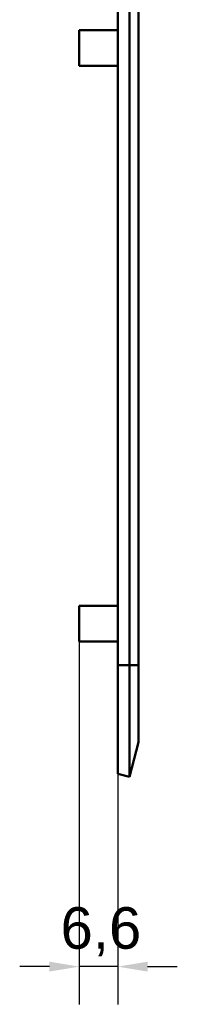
# Model space of a CAD drawing. Header units: millimetres. Extents: x 20 to 833, y 20 to 574.
# Tile 10 of 15: x 383 to 409, y 213 to 379. Entities that reach past the tile are written whole.
import ezdxf

# ---------------------------------------------------------------- set-up
doc = ezdxf.new("R2010")
doc.units = ezdxf.units.MM
doc.header["$LTSCALE"] = 2
for name, color, linetype, lineweight in [('Bemaßungen(DIN)', 7, 'Continuous', 25), ('Sichtbare Kanten(DIN)', 7, 'Continuous', 50), ('Sichtbare tangentiale Kanten(DIN)', 7, 'Continuous', 50)]:
    doc.layers.add(name, color=color, linetype=linetype, lineweight=lineweight)
doc.styles.add('STANDARD-DIN~0', font='arial.ttf')
doc.dimstyles.new('CAD-LAN', dxfattribs={"dimscale": 2, "dimtxt": 3.5, "dimasz": 2.5, "dimexe": 3.175, "dimexo": 0, "dimgap": 0.8, "dimtad": 1, "dimrnd": 1e-08, "dimtxsty": 'STANDARD-DIN~0', "dimcen": 0.09, "dimdle": 10, "dimclrd": 250, "dimclre": 250, "dimclrt": 250, "dimadec": 0, "dimazin": 2, "dimtfac": 1, "dimtmove": 0, "dimatfit": 3, "dimfxl": 1, "dimtolj": 1, "dimtzin": 0, "dimlwd": 25, "dimlwe": 25, "dimarcsym": 0})

# ---------------------------------------------------------------- blocks, each defined once
blk = doc.blocks.new('*D14')
at = {"layer": 'Bemaßungen(DIN)', "color": 250, "linetype": 'Continuous', "lineweight": 25, "true_color": 0x3f3f3f, "transparency": 16777216}
for p, q in [((392.7, 274.54), (392.7, 213.38)), ((399.26, 252.23), (399.26, 213.38)), ((387.7, 219.73), (382.7, 219.73)), ((399.26, 219.73), (392.7, 219.73)), ((404.26, 219.73), (409.26, 219.73))]:
    blk.add_line(p, q, dxfattribs=at)
at = {"layer": 'Bemaßungen(DIN)', "color": 250, "linetype": 'Continuous', "true_color": 0x3f3f3f, "transparency": 16777216}
for points in [[(387.7, 220.57), (387.7, 218.9), (392.7, 219.73)], [(404.26, 220.57), (404.26, 218.9), (399.26, 219.73)]]:
    blk.add_solid(points, dxfattribs=at)
at = {"layer": 'Defpoints', "color": 0, "linetype": 'Continuous', "transparency": 16777216}
for p in [(392.7, 274.54), (399.26, 252.23), (392.7, 219.73)]:
    blk.add_point(p, dxfattribs=at)
at = {"layer": 'Bemaßungen(DIN)', "color": 250, "linetype": 'Continuous', "lineweight": 25, "true_color": 0x3f3f3f, "transparency": 16777216, "insert": (389.59, 229.75), "char_height": 7, "attachment_point": 1, "style": 'STANDARD-DIN~0'}
blk.add_mtext('\\A1;6,6', dxfattribs=at)

msp = doc.modelspace()

# ---------------------------------------------------------------- linework, layer by layer
at = {"layer": 'Sichtbare Kanten(DIN)'}
for p, q in [((399.258, 270.538), (399.258, 478.538)), ((401.194, 270.538), (401.194, 478.538)), ((402.705, 270.538), (402.705, 478.538)), ((392.704, 377.538), (392.704, 371.538)), ((399.258, 377.538), (392.704, 377.538)), ((399.258, 371.538), (392.704, 371.538)), ((392.704, 280.538), (392.704, 274.538)), ((399.258, 280.538), (392.704, 280.538)), ((399.258, 274.538), (392.704, 274.538)), ((399.258, 270.538), (399.258, 252.232)), ((401.194, 270.538), (401.194, 251.728)), ((402.705, 270.538), (402.705, 257.535)), ((401.194, 251.728), (402.705, 257.535)), ((399.258, 252.232), (401.194, 251.728))]:
    msp.add_line(p, q, dxfattribs=at)
at = {"layer": 'Sichtbare tangentiale Kanten(DIN)'}
for p, q in [((399.258, 270.538), (401.194, 270.538)), ((401.194, 270.538), (402.705, 270.538))]:
    msp.add_line(p, q, dxfattribs=at)

# ---------------------------------------------------------------- dimensions: what is measured, and where the dimension line sits
at = {"layer": 'Bemaßungen(DIN)', "color": 250, "linetype": 'Continuous', "lineweight": 25, "true_color": 0x3f3f3f}
dim = msp.add_linear_dim(base=(392.704, 219.735), p1=(399.258, 252.232), p2=(392.704, 274.538), dimstyle='CAD-LAN', override={"dimgap": 0.8, "dimdec": 1, "dimtol": 0, "dimlim": 0, "dimtp": 0, "dimtm": 0, "dimtdec": 2, "dimtofl": 1, "dimatfit": 1}, dxfattribs=at)
dim.commit()
dim.dimension.update_dxf_attribs({"geometry": '*D14', "text_midpoint": (395.981, 219.735), "dimtype": 160})

doc.saveas('drawing.dxf')
